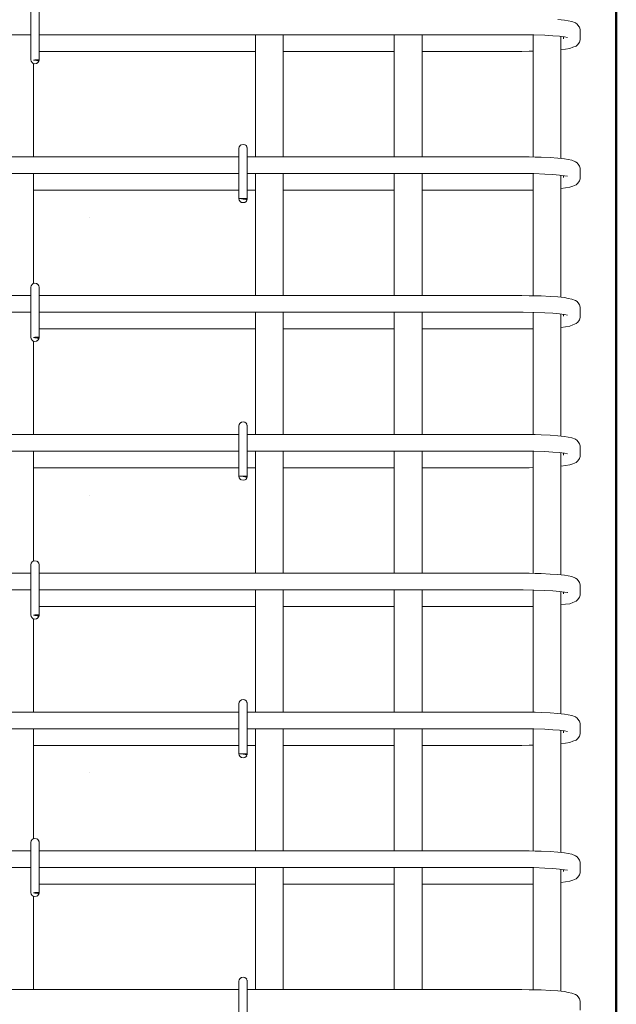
# Model space of a CAD drawing. Header units: millimetres. Extents: x 16773 to 28581, y -118926 to 7806.
# Tile 28 of 35: x 21135 to 21565, y 3057 to 3767. Entities that reach past the tile are written whole.
import ezdxf

# ---------------------------------------------------------------- set-up
doc = ezdxf.new("R2010")
doc.units = ezdxf.units.MM
doc.linetypes.add('ADSK_Линия разреза', pattern=[400, 0, -200, 0, -200])
doc.linetypes.add('ADSK_Пунктирная_п5', pattern=[100, 0, -100])
for name, color, linetype, lineweight in [('G-____-____-SYMB', 111, 'ADSK_Пунктирная_п5', 20), ('S-COLS-____-OTLN', 52, 'Continuous', 20), ('S-RBAR-____-OTLN', 171, 'Continuous', 100)]:
    doc.layers.add(name, color=color, linetype=linetype, lineweight=lineweight)

msp = doc.modelspace()

# ---------------------------------------------------------------- hatches: boundary and pattern name
at = {"layer": 'S-RBAR-____-OTLN', "lineweight": 20}
for points in [[(21147.8622, 3737.302), (21148.458, 3738), (21144.5603, 3737.7367), (21145.5603, 3737.605)], [(21297.8622, 3637.302), (21298.458, 3638), (21292.9951, 3637.9427), (21295.5603, 3637.605)], [(21147.8622, 3537.302), (21148.458, 3538), (21144.5603, 3537.7367), (21145.5603, 3537.605)], [(21297.8622, 3437.302), (21298.458, 3438), (21292.9951, 3437.9427), (21295.5603, 3437.605)], [(21147.8622, 3337.302), (21148.458, 3338), (21144.5603, 3337.7367), (21145.5603, 3337.605)], [(21297.8622, 3237.302), (21298.458, 3238), (21292.5603, 3238), (21295.5603, 3237.605)], [(21147.8622, 3137.302), (21148.458, 3138), (21144.5603, 3137.7367), (21145.5603, 3137.605)]]:
    msp.add_hatch(color=256, dxfattribs=at).paths.add_polyline_path(points)
h = msp.add_hatch(color=256, dxfattribs=at)
edge = h.paths.add_edge_path()
edge.add_arc((21145.5603, 3738), 3, 339.0594289, 360)
edge.add_line((21148.5603, 3738), (21145.5603, 3738))
edge.add_line((21145.5603, 3738), (21148.3621, 3736.9278))
h = msp.add_hatch(color=256, dxfattribs=at)
edge = h.paths.add_edge_path()
edge.add_arc((21295.5603, 3638), 3, 339.0594289, 360)
edge.add_line((21298.5603, 3638), (21295.5603, 3638))
edge.add_line((21295.5603, 3638), (21298.3621, 3636.9278))
h = msp.add_hatch(color=256, dxfattribs=at)
edge = h.paths.add_edge_path()
edge.add_arc((21145.5603, 3538), 3, 339.0594289, 360)
edge.add_line((21148.5603, 3538), (21145.5603, 3538))
edge.add_line((21145.5603, 3538), (21148.3621, 3536.9278))
h = msp.add_hatch(color=256, dxfattribs=at)
edge = h.paths.add_edge_path()
edge.add_arc((21295.5603, 3438), 3, 339.0594289, 360)
edge.add_line((21298.5603, 3438), (21295.5603, 3438))
edge.add_line((21295.5603, 3438), (21298.3621, 3436.9278))
h = msp.add_hatch(color=256, dxfattribs=at)
edge = h.paths.add_edge_path()
edge.add_arc((21145.5603, 3338), 3, 339.0594289, 360)
edge.add_line((21148.5603, 3338), (21145.5603, 3338))
edge.add_line((21145.5603, 3338), (21148.3621, 3336.9278))
h = msp.add_hatch(color=256, dxfattribs=at)
edge = h.paths.add_edge_path()
edge.add_arc((21295.5603, 3238), 3, 339.0594289, 360)
edge.add_line((21298.5603, 3238), (21295.5603, 3238))
edge.add_line((21295.5603, 3238), (21298.3621, 3236.9278))
h = msp.add_hatch(color=256, dxfattribs=at)
edge = h.paths.add_edge_path()
edge.add_arc((21145.5603, 3138), 3, 339.0594289, 360)
edge.add_line((21148.5603, 3138), (21145.5603, 3138))
edge.add_line((21145.5603, 3138), (21148.3621, 3136.9278))

# ---------------------------------------------------------------- linework, layer by layer
at = {"layer": 'G-____-____-SYMB', "linetype": 'ADSK_Линия разреза'}
msp.add_line((21184.56, 7026.1222), (21184.56, -1259.1398), dxfattribs=at)
at = {"layer": 'S-COLS-____-OTLN', "lineweight": 50}
msp.add_line((21564.56, 3900), (21564.56, -159.9504), dxfattribs=at)
at = {"layer": 'S-RBAR-____-OTLN', "lineweight": 20}
for p, q in [((21142.5603, 3774), (21142.5603, 3738)), ((21148.5603, 3774), (21148.5603, 3738)), ((21524.8079, 3766.8142), (21522.4425, 3767.0642)), ((21527.1732, 3766.5642), (21524.8079, 3766.8142)), ((21529.8698, 3766.0601), (21527.1732, 3766.5642)), ((21532.5663, 3765.556), (21529.8698, 3766.0601)), ((21535.105, 3764.5201), (21532.5663, 3765.556)), ((21536.2582, 3763.6923), (21535.105, 3764.5201)), ((21537.6447, 3761.9941), (21536.2582, 3763.6923)), ((21537.9661, 3761.3438), (21537.6447, 3761.9941)), ((21538.4068, 3759.7612), (21537.9661, 3761.3438)), ((21538.4689, 3758.8813), (21538.4068, 3759.7612)), ((21142.5603, 3756), (20848.5603, 3756)), ((21496.4689, 3756), (21148.5603, 3756)), ((21304.5603, 3756), (21304.5603, 3668)), ((21324.5603, 3756), (21324.5603, 3668)), ((21404.5603, 3756), (21404.5603, 3668)), ((21424.5603, 3756), (21424.5603, 3668)), ((21497.3396, 3755.9991), (21496.4689, 3756)), ((21505.086, 3755.9079), (21497.3396, 3755.9991)), ((21504.5603, 3755.9141), (21504.5603, 3667.9002)), ((21513.1616, 3755.6382), (21505.086, 3755.9079)), ((21518.8815, 3755.3072), (21513.1616, 3755.6382)), ((21523.6674, 3754.8929), (21518.8815, 3755.3072)), ((21527.2581, 3754.4287), (21523.6674, 3754.8929)), ((21524.5603, 3754.7775), (21524.5603, 3666.8403)), ((21526.4689, 3753.1187), (21526.4689, 3754.5308)), ((21529.2711, 3754.0173), (21527.2581, 3754.4287)), ((21529.3814, 3753.9888), (21529.2711, 3754.0173)), ((21538.4068, 3752.2388), (21538.4689, 3753.1187)), ((21538.4689, 3753.1187), (21538.4689, 3758.8813)), ((21524.9271, 3745.1734), (21527.9419, 3745.6128)), ((21527.9419, 3745.6128), (21530.9568, 3746.0523)), ((21530.9568, 3746.0523), (21533.3018, 3746.9396)), ((21533.3018, 3746.9396), (21535.6467, 3747.827)), ((21535.6467, 3747.827), (21536.9396, 3748.9994)), ((21536.9396, 3748.9994), (21537.9661, 3750.6562)), ((21537.9661, 3750.6562), (21538.4068, 3752.2388)), ((21148.5603, 3744), (21304.5603, 3744)), ((21324.5603, 3744), (21404.5603, 3744)), ((21424.5603, 3744), (21496.4689, 3744)), ((21496.4689, 3744), (21501.8282, 3744.0343)), ((21501.8282, 3744.0343), (21504.5603, 3744.0874)), ((21524.5603, 3745.1416), (21524.9271, 3745.1734)), ((21148.458, 3738), (21144.5603, 3737.7367)), ((21144.5603, 3737.7367), (21145.5603, 3737.605)), ((21144.5603, 3668), (21144.5603, 3735.1948)), ((21148.5603, 3738), (21145.5603, 3738)), ((21145.5603, 3738), (21148.3621, 3736.9278)), ((21145.5603, 3737.605), (21147.8622, 3737.302)), ((21147.8622, 3737.302), (21148.458, 3738)), ((21292.5603, 3668), (20998.5603, 3668)), ((21292.5603, 3674), (21292.5603, 3638)), ((21298.5603, 3674), (21298.5603, 3638)), ((21496.4689, 3668), (21298.5603, 3668)), ((21501.8282, 3667.9657), (21496.4689, 3668)), ((21506.1444, 3667.8622), (21501.8282, 3667.9657)), ((21510.4606, 3667.7587), (21506.1444, 3667.8622)), ((21516.8161, 3667.4644), (21510.4606, 3667.7587)), ((21522.4425, 3667.0642), (21516.8161, 3667.4644)), ((21524.8079, 3666.8142), (21522.4425, 3667.0642)), ((21527.1732, 3666.5642), (21524.8079, 3666.8142)), ((21529.8698, 3666.0601), (21527.1732, 3666.5642)), ((21532.5663, 3665.556), (21529.8698, 3666.0601)), ((21535.105, 3664.5201), (21532.5663, 3665.556)), ((21536.2582, 3663.6923), (21535.105, 3664.5201)), ((21537.6447, 3661.9941), (21536.2582, 3663.6923)), ((21537.9661, 3661.3438), (21537.6447, 3661.9941)), ((21538.4068, 3659.7612), (21537.9661, 3661.3438)), ((21292.5603, 3656), (20998.5603, 3656)), ((21144.5603, 3577.0375), (21144.5603, 3656)), ((21496.4689, 3656), (21298.5603, 3656)), ((21304.5603, 3656), (21304.5603, 3568)), ((21324.5603, 3656), (21324.5603, 3568)), ((21404.5603, 3656), (21404.5603, 3568)), ((21424.5603, 3656), (21424.5603, 3568)), ((21497.3396, 3655.9991), (21496.4689, 3656)), ((21505.086, 3655.9079), (21497.3396, 3655.9991)), ((21504.5603, 3655.9141), (21504.5603, 3567.9002)), ((21513.1616, 3655.6382), (21505.086, 3655.9079)), ((21518.8815, 3655.3072), (21513.1616, 3655.6382)), ((21523.6674, 3654.8929), (21518.8815, 3655.3072)), ((21527.2581, 3654.4287), (21523.6674, 3654.8929)), ((21524.5603, 3654.7775), (21524.5603, 3566.8403)), ((21526.4689, 3653.1187), (21526.4689, 3654.5308)), ((21529.2711, 3654.0173), (21527.2581, 3654.4287)), ((21529.3814, 3653.9888), (21529.2711, 3654.0173)), ((21538.4689, 3658.8813), (21538.4068, 3659.7612)), ((21538.4689, 3653.1187), (21538.4689, 3658.8813)), ((21530.9568, 3646.0523), (21533.3018, 3646.9396)), ((21533.3018, 3646.9396), (21535.6467, 3647.827)), ((21535.6467, 3647.827), (21536.9396, 3648.9994)), ((21536.9396, 3648.9994), (21537.9661, 3650.6562)), ((21537.9661, 3650.6562), (21538.4068, 3652.2388)), ((21538.4068, 3652.2388), (21538.4689, 3653.1187)), ((21144.5603, 3644), (21292.5603, 3644)), ((21298.5603, 3644), (21304.5603, 3644)), ((21324.5603, 3644), (21404.5603, 3644)), ((21424.5603, 3644), (21496.4689, 3644)), ((21496.4689, 3644), (21501.8282, 3644.0343)), ((21501.8282, 3644.0343), (21504.5603, 3644.0874)), ((21524.5603, 3645.1416), (21524.9271, 3645.1734)), ((21524.9271, 3645.1734), (21527.9419, 3645.6128)), ((21527.9419, 3645.6128), (21530.9568, 3646.0523)), ((21298.458, 3638), (21292.9951, 3637.9427)), ((21292.9951, 3637.9427), (21295.5603, 3637.605)), ((21298.5603, 3638), (21295.5603, 3638)), ((21295.5603, 3638), (21298.3621, 3636.9278)), ((21295.5603, 3637.605), (21297.8622, 3637.302)), ((21297.8622, 3637.302), (21298.458, 3638)), ((21142.5603, 3574), (21142.5603, 3538)), ((21148.5603, 3574), (21148.5603, 3538)), ((21142.5603, 3568), (20848.5603, 3568)), ((21496.4689, 3568), (21148.5603, 3568)), ((21501.8282, 3567.9657), (21496.4689, 3568)), ((21506.1444, 3567.8622), (21501.8282, 3567.9657)), ((21510.4606, 3567.7587), (21506.1444, 3567.8622)), ((21516.8161, 3567.4644), (21510.4606, 3567.7587)), ((21522.4425, 3567.0642), (21516.8161, 3567.4644)), ((21524.8079, 3566.8142), (21522.4425, 3567.0642)), ((21527.1732, 3566.5642), (21524.8079, 3566.8142)), ((21529.8698, 3566.0601), (21527.1732, 3566.5642)), ((21532.5663, 3565.556), (21529.8698, 3566.0601)), ((21535.105, 3564.5201), (21532.5663, 3565.556)), ((21536.2582, 3563.6923), (21535.105, 3564.5201)), ((21537.6447, 3561.9941), (21536.2582, 3563.6923)), ((21537.9661, 3561.3438), (21537.6447, 3561.9941)), ((21538.4068, 3559.7612), (21537.9661, 3561.3438)), ((21142.5603, 3556), (20848.5603, 3556)), ((21496.4689, 3556), (21148.5603, 3556)), ((21304.5603, 3556), (21304.5603, 3468)), ((21324.5603, 3556), (21324.5603, 3468)), ((21404.5603, 3556), (21404.5603, 3468)), ((21424.5603, 3556), (21424.5603, 3468)), ((21497.3396, 3555.9991), (21496.4689, 3556)), ((21505.086, 3555.9079), (21497.3396, 3555.9991)), ((21504.5603, 3555.9141), (21504.5603, 3467.9002)), ((21513.1616, 3555.6382), (21505.086, 3555.9079)), ((21518.8815, 3555.3072), (21513.1616, 3555.6382)), ((21523.6674, 3554.8929), (21518.8815, 3555.3072)), ((21527.2581, 3554.4287), (21523.6674, 3554.8929)), ((21524.5603, 3554.7775), (21524.5603, 3466.8403)), ((21526.4689, 3553.1187), (21526.4689, 3554.5308)), ((21529.2711, 3554.0173), (21527.2581, 3554.4287)), ((21538.4689, 3558.8813), (21538.4068, 3559.7612)), ((21538.4689, 3553.1187), (21538.4689, 3558.8813)), ((21529.3814, 3553.9888), (21529.2711, 3554.0173)), ((21530.9568, 3546.0523), (21533.3018, 3546.9396)), ((21533.3018, 3546.9396), (21535.6467, 3547.827)), ((21535.6467, 3547.827), (21536.9396, 3548.9994)), ((21536.9396, 3548.9994), (21537.9661, 3550.6562)), ((21537.9661, 3550.6562), (21538.4068, 3552.2388)), ((21538.4068, 3552.2388), (21538.4689, 3553.1187)), ((21148.5603, 3544), (21304.5603, 3544)), ((21324.5603, 3544), (21404.5603, 3544)), ((21424.5603, 3544), (21496.4689, 3544)), ((21496.4689, 3544), (21501.8282, 3544.0343)), ((21501.8282, 3544.0343), (21504.5603, 3544.0874)), ((21524.5603, 3545.1416), (21524.9271, 3545.1734)), ((21524.9271, 3545.1734), (21527.9419, 3545.6128)), ((21527.9419, 3545.6128), (21530.9568, 3546.0523)), ((21148.458, 3538), (21144.5603, 3537.7367)), ((21144.5603, 3537.7367), (21145.5603, 3537.605)), ((21144.5603, 3468), (21144.5603, 3535.1948)), ((21148.5603, 3538), (21145.5603, 3538)), ((21145.5603, 3538), (21148.3621, 3536.9278)), ((21145.5603, 3537.605), (21147.8622, 3537.302)), ((21147.8622, 3537.302), (21148.458, 3538)), ((21292.5603, 3474), (21292.5603, 3438)), ((21298.5603, 3474), (21298.5603, 3438)), ((21292.5603, 3468), (20998.5603, 3468)), ((21496.4689, 3468), (21298.5603, 3468)), ((21501.8282, 3467.9657), (21496.4689, 3468)), ((21506.1444, 3467.8622), (21501.8282, 3467.9657)), ((21510.4606, 3467.7587), (21506.1444, 3467.8622)), ((21516.8161, 3467.4644), (21510.4606, 3467.7587)), ((21522.4425, 3467.0642), (21516.8161, 3467.4644)), ((21524.8079, 3466.8142), (21522.4425, 3467.0642)), ((21527.1732, 3466.5642), (21524.8079, 3466.8142)), ((21529.8698, 3466.0601), (21527.1732, 3466.5642)), ((21532.5663, 3465.556), (21529.8698, 3466.0601)), ((21535.105, 3464.5201), (21532.5663, 3465.556)), ((21536.2582, 3463.6923), (21535.105, 3464.5201)), ((21537.6447, 3461.9941), (21536.2582, 3463.6923)), ((21537.9661, 3461.3438), (21537.6447, 3461.9941)), ((21292.5603, 3456), (20998.5603, 3456)), ((21144.5603, 3376.8052), (21144.5603, 3456)), ((21496.4689, 3456), (21298.5603, 3456)), ((21304.5603, 3456), (21304.5603, 3368)), ((21324.5603, 3456), (21324.5603, 3368)), ((21404.5603, 3456), (21404.5603, 3368)), ((21424.5603, 3456), (21424.5603, 3368)), ((21497.3396, 3455.9991), (21496.4689, 3456)), ((21505.086, 3455.9079), (21497.3396, 3455.9991)), ((21504.5603, 3455.9141), (21504.5603, 3367.9002)), ((21513.1616, 3455.6382), (21505.086, 3455.9079)), ((21518.8815, 3455.3072), (21513.1616, 3455.6382)), ((21523.6674, 3454.8929), (21518.8815, 3455.3072)), ((21527.2581, 3454.4287), (21523.6674, 3454.8929)), ((21524.5603, 3454.7775), (21524.5603, 3366.8403)), ((21538.4068, 3459.7612), (21537.9661, 3461.3438)), ((21538.4689, 3458.8813), (21538.4068, 3459.7612)), ((21538.4689, 3453.1187), (21538.4689, 3458.8813)), ((21526.4689, 3453.1187), (21526.4689, 3454.5308)), ((21529.2711, 3454.0173), (21527.2581, 3454.4287)), ((21529.3814, 3453.9888), (21529.2711, 3454.0173)), ((21533.3018, 3446.9396), (21535.6467, 3447.827)), ((21535.6467, 3447.827), (21536.9396, 3448.9994)), ((21536.9396, 3448.9994), (21537.9661, 3450.6562)), ((21537.9661, 3450.6562), (21538.4068, 3452.2388)), ((21538.4068, 3452.2388), (21538.4689, 3453.1187)), ((21144.5603, 3444), (21292.5603, 3444)), ((21298.5603, 3444), (21304.5603, 3444)), ((21324.5603, 3444), (21404.5603, 3444)), ((21424.5603, 3444), (21496.4689, 3444)), ((21496.4689, 3444), (21501.8282, 3444.0343)), ((21501.8282, 3444.0343), (21504.5603, 3444.0874)), ((21524.5603, 3445.1416), (21524.9271, 3445.1734)), ((21524.9271, 3445.1734), (21527.9419, 3445.6128)), ((21527.9419, 3445.6128), (21530.9568, 3446.0523)), ((21530.9568, 3446.0523), (21533.3018, 3446.9396)), ((21298.458, 3438), (21292.9951, 3437.9427)), ((21292.9951, 3437.9427), (21295.5603, 3437.605)), ((21298.5603, 3438), (21295.5603, 3438)), ((21295.5603, 3438), (21298.3621, 3436.9278)), ((21295.5603, 3437.605), (21297.8622, 3437.302)), ((21297.8622, 3437.302), (21298.458, 3438)), ((21142.5603, 3374), (21142.5603, 3338)), ((21148.5603, 3374), (21148.5603, 3338)), ((21142.5603, 3368), (20848.5603, 3368)), ((21496.4689, 3368), (21148.5603, 3368)), ((21501.8282, 3367.9657), (21496.4689, 3368)), ((21506.1444, 3367.8622), (21501.8282, 3367.9657)), ((21510.4606, 3367.7587), (21506.1444, 3367.8622)), ((21516.8161, 3367.4644), (21510.4606, 3367.7587)), ((21522.4425, 3367.0642), (21516.8161, 3367.4644)), ((21524.8079, 3366.8142), (21522.4425, 3367.0642)), ((21527.1732, 3366.5642), (21524.8079, 3366.8142)), ((21529.8698, 3366.0601), (21527.1732, 3366.5642)), ((21532.5663, 3365.556), (21529.8698, 3366.0601)), ((21535.105, 3364.5201), (21532.5663, 3365.556)), ((21536.2582, 3363.6923), (21535.105, 3364.5201)), ((21537.6447, 3361.9941), (21536.2582, 3363.6923)), ((21142.5603, 3356), (20848.5603, 3356)), ((21496.4689, 3356), (21148.5603, 3356)), ((21304.5603, 3356), (21304.5603, 3268)), ((21324.5603, 3356), (21324.5603, 3268)), ((21404.5603, 3356), (21404.5603, 3268)), ((21424.5603, 3356), (21424.5603, 3268)), ((21497.3396, 3355.9991), (21496.4689, 3356)), ((21505.086, 3355.9079), (21497.3396, 3355.9991)), ((21504.5603, 3355.9141), (21504.5603, 3267.9002)), ((21513.1616, 3355.6382), (21505.086, 3355.9079)), ((21518.8815, 3355.3072), (21513.1616, 3355.6382)), ((21537.9661, 3361.3438), (21537.6447, 3361.9941)), ((21538.4068, 3359.7612), (21537.9661, 3361.3438)), ((21538.4689, 3358.8813), (21538.4068, 3359.7612)), ((21538.4689, 3353.1187), (21538.4689, 3358.8813)), ((21523.6674, 3354.8929), (21518.8815, 3355.3072)), ((21527.2581, 3354.4287), (21523.6674, 3354.8929)), ((21524.5603, 3354.7775), (21524.5603, 3266.8403)), ((21526.4689, 3353.1187), (21526.4689, 3354.5308)), ((21529.2711, 3354.0173), (21527.2581, 3354.4287)), ((21529.3814, 3353.9888), (21529.2711, 3354.0173)), ((21535.6467, 3347.827), (21536.9396, 3348.9994)), ((21536.9396, 3348.9994), (21537.9661, 3350.6562)), ((21537.9661, 3350.6562), (21538.4068, 3352.2388)), ((21538.4068, 3352.2388), (21538.4689, 3353.1187)), ((21148.5603, 3344), (21304.5603, 3344)), ((21324.5603, 3344), (21404.5603, 3344)), ((21424.5603, 3344), (21496.4689, 3344)), ((21496.4689, 3344), (21501.8282, 3344.0343)), ((21501.8282, 3344.0343), (21504.5603, 3344.0874)), ((21524.5603, 3345.1416), (21524.9271, 3345.1734)), ((21524.9271, 3345.1734), (21527.9419, 3345.6128)), ((21527.9419, 3345.6128), (21530.9568, 3346.0523)), ((21530.9568, 3346.0523), (21533.3018, 3346.9396)), ((21533.3018, 3346.9396), (21535.6467, 3347.827)), ((21148.458, 3338), (21144.5603, 3337.7367)), ((21144.5603, 3337.7367), (21145.5603, 3337.605)), ((21144.5603, 3268), (21144.5603, 3335.1948)), ((21148.5603, 3338), (21145.5603, 3338)), ((21145.5603, 3338), (21148.3621, 3336.9278)), ((21145.5603, 3337.605), (21147.8622, 3337.302)), ((21147.8622, 3337.302), (21148.458, 3338)), ((21292.5603, 3274), (21292.5603, 3238)), ((21298.5603, 3274), (21298.5603, 3238)), ((21292.5603, 3268), (20998.5603, 3268)), ((21496.4689, 3268), (21298.5603, 3268)), ((21501.8282, 3267.9657), (21496.4689, 3268)), ((21506.1444, 3267.8622), (21501.8282, 3267.9657)), ((21510.4606, 3267.7587), (21506.1444, 3267.8622)), ((21516.8161, 3267.4644), (21510.4606, 3267.7587)), ((21522.4425, 3267.0642), (21516.8161, 3267.4644)), ((21524.8079, 3266.8142), (21522.4425, 3267.0642)), ((21527.1732, 3266.5642), (21524.8079, 3266.8142)), ((21529.8698, 3266.0601), (21527.1732, 3266.5642)), ((21532.5663, 3265.556), (21529.8698, 3266.0601)), ((21535.105, 3264.5201), (21532.5663, 3265.556)), ((21536.2582, 3263.6923), (21535.105, 3264.5201)), ((21537.6447, 3261.9941), (21536.2582, 3263.6923)), ((21537.9661, 3261.3438), (21537.6447, 3261.9941)), ((21538.4068, 3259.7612), (21537.9661, 3261.3438)), ((21538.4689, 3258.8813), (21538.4068, 3259.7612)), ((21538.4689, 3253.1187), (21538.4689, 3258.8813)), ((21292.5603, 3256), (20998.5603, 3256)), ((21144.5603, 3176.8052), (21144.5603, 3256)), ((21496.4689, 3256), (21298.5603, 3256)), ((21304.5603, 3256), (21304.5603, 3168)), ((21324.5603, 3256), (21324.5603, 3168)), ((21404.5603, 3256), (21404.5603, 3168)), ((21424.5603, 3256), (21424.5603, 3168)), ((21497.3396, 3255.9991), (21496.4689, 3256)), ((21505.086, 3255.9079), (21497.3396, 3255.9991)), ((21504.5603, 3255.9141), (21504.5603, 3167.9002)), ((21513.1616, 3255.6382), (21505.086, 3255.9079)), ((21518.8815, 3255.3072), (21513.1616, 3255.6382)), ((21523.6674, 3254.8929), (21518.8815, 3255.3072)), ((21527.2581, 3254.4287), (21523.6674, 3254.8929)), ((21524.5603, 3254.7775), (21524.5603, 3166.8403)), ((21526.4689, 3253.1187), (21526.4689, 3254.5308)), ((21529.2711, 3254.0173), (21527.2581, 3254.4287)), ((21529.3814, 3253.9888), (21529.2711, 3254.0173)), ((21535.6467, 3247.827), (21536.9396, 3248.9994)), ((21536.9396, 3248.9994), (21537.9661, 3250.6562)), ((21537.9661, 3250.6562), (21538.4068, 3252.2388)), ((21538.4068, 3252.2388), (21538.4689, 3253.1187)), ((21144.5603, 3244), (21292.5603, 3244)), ((21298.5603, 3244), (21304.5603, 3244)), ((21324.5603, 3244), (21404.5603, 3244)), ((21424.5603, 3244), (21496.4689, 3244)), ((21496.4689, 3244), (21501.8282, 3244.0343)), ((21501.8282, 3244.0343), (21504.5603, 3244.0874)), ((21524.5603, 3245.1416), (21524.9271, 3245.1734)), ((21524.9271, 3245.1734), (21527.9419, 3245.6128)), ((21527.9419, 3245.6128), (21530.9568, 3246.0523)), ((21530.9568, 3246.0523), (21533.3018, 3246.9396)), ((21533.3018, 3246.9396), (21535.6467, 3247.827)), ((21298.458, 3238), (21292.5603, 3238)), ((21292.5603, 3238), (21295.5603, 3237.605)), ((21298.5603, 3238), (21295.5603, 3238)), ((21295.5603, 3238), (21298.3621, 3236.9278)), ((21295.5603, 3237.605), (21297.8622, 3237.302)), ((21297.8622, 3237.302), (21298.458, 3238)), ((21142.5603, 3174), (21142.5603, 3138)), ((21148.5603, 3174), (21148.5603, 3138)), ((21142.5603, 3168), (20848.5603, 3168)), ((21496.4689, 3168), (21148.5603, 3168)), ((21501.8282, 3167.9657), (21496.4689, 3168)), ((21506.1444, 3167.8622), (21501.8282, 3167.9657)), ((21510.4606, 3167.7587), (21506.1444, 3167.8622)), ((21516.8161, 3167.4644), (21510.4606, 3167.7587)), ((21522.4425, 3167.0642), (21516.8161, 3167.4644)), ((21524.8079, 3166.8142), (21522.4425, 3167.0642)), ((21527.1732, 3166.5642), (21524.8079, 3166.8142)), ((21529.8698, 3166.0601), (21527.1732, 3166.5642)), ((21532.5663, 3165.556), (21529.8698, 3166.0601)), ((21535.105, 3164.5201), (21532.5663, 3165.556)), ((21536.2582, 3163.6923), (21535.105, 3164.5201)), ((21537.6447, 3161.9941), (21536.2582, 3163.6923)), ((21537.9661, 3161.3438), (21537.6447, 3161.9941)), ((21538.4068, 3159.7612), (21537.9661, 3161.3438)), ((21538.4689, 3158.8813), (21538.4068, 3159.7612)), ((21538.4689, 3153.1187), (21538.4689, 3158.8813)), ((21142.5603, 3156), (20848.5603, 3156)), ((21496.4689, 3156), (21148.5603, 3156)), ((21304.5603, 3156), (21304.5603, 3068)), ((21324.5603, 3156), (21324.5603, 3068)), ((21404.5603, 3156), (21404.5603, 3068)), ((21424.5603, 3156), (21424.5603, 3068)), ((21497.3396, 3155.9991), (21496.4689, 3156)), ((21505.086, 3155.9079), (21497.3396, 3155.9991)), ((21504.5603, 3155.9141), (21504.5603, 3067.9002)), ((21513.1616, 3155.6382), (21505.086, 3155.9079)), ((21518.8815, 3155.3072), (21513.1616, 3155.6382)), ((21523.6674, 3154.8929), (21518.8815, 3155.3072)), ((21527.2581, 3154.4287), (21523.6674, 3154.8929)), ((21524.5603, 3154.7775), (21524.5603, 3066.8403)), ((21526.4689, 3153.1187), (21526.4689, 3154.5308)), ((21529.2711, 3154.0173), (21527.2581, 3154.4287)), ((21529.3814, 3153.9888), (21529.2711, 3154.0173)), ((21536.9396, 3148.9994), (21537.9661, 3150.6562)), ((21537.9661, 3150.6562), (21538.4068, 3152.2388)), ((21538.4068, 3152.2388), (21538.4689, 3153.1187)), ((21148.5603, 3144), (21304.5603, 3144)), ((21324.5603, 3144), (21404.5603, 3144)), ((21424.5603, 3144), (21496.4689, 3144)), ((21496.4689, 3144), (21501.8282, 3144.0343)), ((21501.8282, 3144.0343), (21504.5603, 3144.0874)), ((21524.5603, 3145.1416), (21524.9271, 3145.1734)), ((21524.9271, 3145.1734), (21527.9419, 3145.6128)), ((21527.9419, 3145.6128), (21530.9568, 3146.0523)), ((21530.9568, 3146.0523), (21533.3018, 3146.9396)), ((21533.3018, 3146.9396), (21535.6467, 3147.827)), ((21535.6467, 3147.827), (21536.9396, 3148.9994)), ((21148.458, 3138), (21144.5603, 3137.7367)), ((21144.5603, 3137.7367), (21145.5603, 3137.605)), ((21148.5603, 3138), (21145.5603, 3138)), ((21145.5603, 3138), (21148.3621, 3136.9278)), ((21145.5603, 3137.605), (21147.8622, 3137.302)), ((21147.8622, 3137.302), (21148.458, 3138)), ((21144.5603, 3068), (21144.5603, 3135.1948)), ((21292.5603, 3074), (21292.5603, 3038)), ((21298.5603, 3074), (21298.5603, 3038)), ((21292.5603, 3068), (20998.5603, 3068)), ((21496.4689, 3068), (21298.5603, 3068)), ((21501.8282, 3067.9657), (21496.4689, 3068)), ((21506.1444, 3067.8622), (21501.8282, 3067.9657)), ((21510.4606, 3067.7587), (21506.1444, 3067.8622)), ((21516.8161, 3067.4644), (21510.4606, 3067.7587)), ((21522.4425, 3067.0642), (21516.8161, 3067.4644)), ((21524.8079, 3066.8142), (21522.4425, 3067.0642)), ((21527.1732, 3066.5642), (21524.8079, 3066.8142)), ((21529.8698, 3066.0601), (21527.1732, 3066.5642)), ((21532.5663, 3065.556), (21529.8698, 3066.0601)), ((21535.105, 3064.5201), (21532.5663, 3065.556)), ((21536.2582, 3063.6923), (21535.105, 3064.5201)), ((21537.6447, 3061.9941), (21536.2582, 3063.6923)), ((21537.9661, 3061.3438), (21537.6447, 3061.9941)), ((21538.4068, 3059.7612), (21537.9661, 3061.3438)), ((21538.4689, 3058.8813), (21538.4068, 3059.7612)), ((21538.4689, 3053.1187), (21538.4689, 3058.8813))]:
    msp.add_line(p, q, dxfattribs=at)
for centre, start, end in [((21145.5603, 3738), 180, 360), ((21145.5603, 3738), 300, 330), ((21145.5603, 3738), 339.0594289, 0), ((21145.5603, 3738), 345, 360), ((21295.5603, 3674), 0, 180), ((21295.5603, 3674), 120, 150), ((21295.5603, 3674), 30, 60), ((21295.5603, 3674), 0, 15), ((21295.5603, 3638), 180, 360), ((21295.5603, 3638), 210, 240), ((21295.5603, 3638), 300, 330), ((21295.5603, 3638), 339.0594289, 0), ((21295.5603, 3638), 345, 360), ((21145.5603, 3574), 0, 180), ((21145.5603, 3574), 30, 60), ((21145.5603, 3574), 0, 15), ((21145.5603, 3538), 180, 360), ((21145.5603, 3538), 300, 330), ((21145.5603, 3538), 339.0594289, 0), ((21145.5603, 3538), 345, 360), ((21295.5603, 3474), 0, 180), ((21295.5603, 3474), 120, 148.9635857), ((21295.5603, 3474), 30, 60), ((21295.5603, 3474), 0, 15), ((21295.5603, 3438), 180, 360), ((21295.5603, 3438), 211.0364143, 240), ((21295.5603, 3438), 300, 330), ((21295.5603, 3438), 339.0594289, 0), ((21295.5603, 3438), 345, 360), ((21145.5603, 3374), 0, 180), ((21145.5603, 3374), 30, 60), ((21145.5603, 3374), 0, 15), ((21145.5603, 3338), 180, 360), ((21145.5603, 3338), 300, 330), ((21145.5603, 3338), 339.0594289, 0), ((21145.5603, 3338), 345, 360), ((21295.5603, 3274), 0, 180), ((21295.5603, 3274), 125.8332845, 148.9635857), ((21295.5603, 3274), 30, 54.1667155), ((21295.5603, 3274), 0, 15), ((21295.5603, 3238), 180, 360), ((21295.5603, 3238), 210, 240), ((21295.5603, 3238), 300, 330), ((21295.5603, 3238), 339.0594289, 0), ((21295.5603, 3238), 345, 360), ((21145.5603, 3174), 0, 180), ((21145.5603, 3174), 30, 60), ((21145.5603, 3174), 0, 15), ((21145.5603, 3138), 180, 360), ((21145.5603, 3138), 300, 330), ((21145.5603, 3138), 339.0594289, 0), ((21145.5603, 3138), 345, 360), ((21295.5603, 3074), 0, 180), ((21295.5603, 3074), 120, 150), ((21295.5603, 3074), 30, 60), ((21295.5603, 3074), 0, 15)]:
    msp.add_arc(centre, 3, start, end, dxfattribs=at)

doc.saveas('drawing.dxf')
